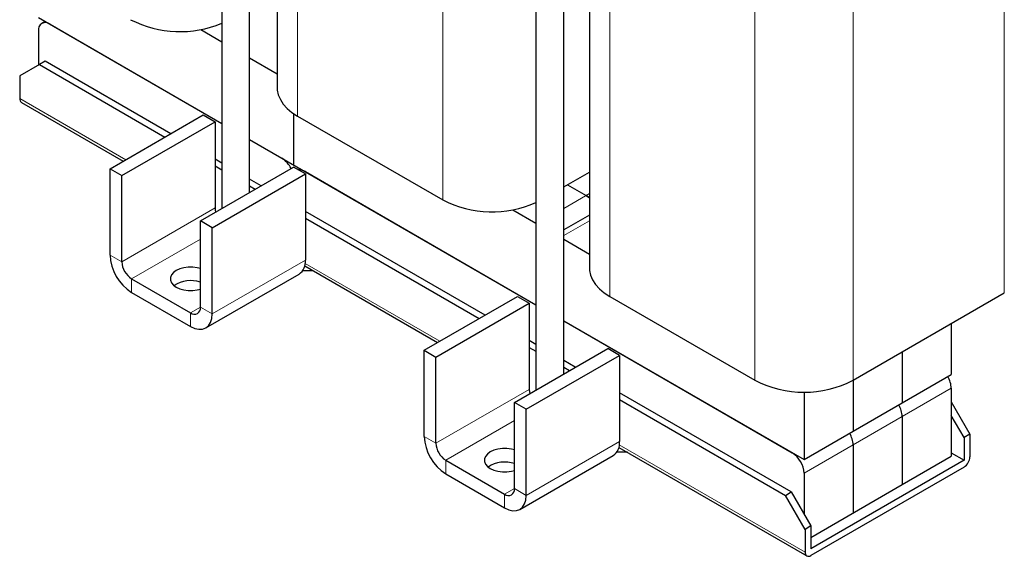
# Model space of a CAD drawing. Header units: millimetres. Extents: x 5 to 418, y 2 to 292.
# Tile 15 of 21: x 322 to 379, y 59 to 90. Entities that reach past the tile are written whole.
import ezdxf

# ---------------------------------------------------------------- set-up
doc = ezdxf.new("R2010")
doc.units = ezdxf.units.MM

msp = doc.modelspace()

# ---------------------------------------------------------------- linework, layer by layer
at = {"color": 7, "linetype": 'Continuous', "lineweight": 25}
for p, q in [((335.0253, 79.722), (335.0253, 126.6373)), ((333.4253, 125.7137), (333.4253, 78.7984)), ((336.6176, 121.2956), (336.6176, 85.7598)), ((353.1273, 69.272), (353.1273, 116.1873)), ((351.5273, 115.2637), (351.5273, 68.3484)), ((354.6064, 110.9109), (354.6064, 75.3751)), ((322.8551, 89.8081), (333.4253, 83.706)), ((323.2527, 89.5785), (323.0539, 89.4638)), ((323.5339, 89.4162), (333.4253, 83.706)), ((332.2109, 89.1104), (333.4253, 88.4093)), ((322.8551, 89.0242), (322.8551, 87.0646)), ((335.0253, 87.4856), (336.6176, 86.5665)), ((322.9116, 87.0973), (321.7803, 86.444)), ((323.251, 87.2932), (322.9116, 87.0973)), ((322.9116, 87.0973), (330.152, 82.9175)), ((330.4914, 83.1134), (323.251, 87.2932)), ((321.7803, 86.444), (321.7803, 85.1375)), ((321.8797, 84.9177), (327.7483, 81.5299)), ((326.9846, 81.089), (332.3586, 84.1913)), ((332.3586, 84.1913), (333.0374, 83.7994)), ((337.5629, 84.269), (337.5629, 81.3175)), ((337.7892, 84.1269), (346.1613, 79.2938)), ((327.6634, 80.6971), (333.0374, 83.7994)), ((333.0374, 83.7994), (333.0374, 78.8349)), ((335.0253, 82.7824), (351.5273, 73.256)), ((335.0253, 82.7824), (336.8841, 81.7093)), ((332.1889, 78.0846), (337.5629, 81.1869)), ((333.4253, 81.4197), (333.0374, 81.6437)), ((333.0374, 81.2518), (333.4253, 81.0279)), ((338.2417, 80.7951), (337.5629, 81.1869)), ((326.9846, 76.1244), (326.9846, 81.089)), ((326.9846, 81.089), (327.6634, 80.6971)), ((327.6634, 75.7325), (327.6634, 80.6971)), ((332.8677, 77.6927), (338.2417, 80.7951)), ((337.9606, 81.0879), (337.8475, 81.0226)), ((338.2417, 80.9256), (351.5273, 73.256)), ((338.2417, 80.7951), (338.2417, 75.8305)), ((353.1273, 80.0495), (354.6064, 80.9034)), ((335.6957, 80.1091), (335.0253, 80.4961)), ((335.0253, 80.1042), (335.3563, 79.9131)), ((353.3453, 80.1754), (354.4203, 79.5548)), ((348.5934, 72.6634), (338.2417, 78.6393)), ((350.1997, 78.7257), (351.5273, 77.9593)), ((354.6064, 78.4193), (353.1273, 77.5654)), ((332.8677, 77.6927), (332.1889, 78.0846)), ((332.1889, 73.12), (332.1889, 78.0846)), ((338.2417, 78.2474), (348.254, 72.4675)), ((332.8677, 72.7281), (332.8677, 77.6927)), ((353.1273, 77.0356), (354.6064, 76.1817)), ((338.2024, 75.4948), (345.8502, 71.0798)), ((332.5031, 71.9223), (337.8771, 75.0247)), ((338.6962, 75.2098), (338.0761, 75.2098)), ((328.2291, 74.7527), (331.6232, 72.7933)), ((328.2291, 73.9688), (331.6232, 72.0095)), ((369.8069, 68.9091), (378.5185, 73.9382)), ((345.0865, 70.6389), (350.4605, 73.7413)), ((345.7653, 70.2471), (351.1393, 73.3494)), ((350.4605, 73.7413), (351.1393, 73.3494)), ((351.1393, 73.3494), (351.1393, 68.3848)), ((355.7779, 73.7422), (364.1501, 68.9091)), ((353.1273, 72.3323), (366.9785, 64.3362)), ((353.1273, 72.3323), (366.2997, 64.7281)), ((375.4638, 72.1747), (375.4638, 69.2346)), ((351.5273, 70.9697), (351.1393, 71.1937)), ((345.0865, 65.6744), (345.0865, 70.6389)), ((345.0865, 70.6389), (345.7653, 70.2471)), ((350.2908, 67.6346), (355.6648, 70.7369)), ((351.1393, 70.8018), (351.5273, 70.5778)), ((356.3436, 70.345), (355.6648, 70.7369)), ((372.6354, 70.5419), (372.6354, 67.6018)), ((345.7653, 65.2825), (345.7653, 70.2471)), ((350.9696, 67.2427), (356.3436, 70.345)), ((353.7977, 69.659), (353.1273, 70.0461)), ((356.3436, 70.345), (356.3436, 65.3805)), ((353.1273, 69.6542), (353.4583, 69.4631)), ((372.6354, 67.6018), (375.4638, 69.2346)), ((369.8069, 68.9091), (369.8069, 65.969)), ((366.2431, 62.4744), (356.3436, 68.1893)), ((366.9785, 68.2328), (366.9785, 64.3362)), ((375.4638, 68.4508), (375.4638, 64.5314)), ((350.9696, 67.2427), (350.2908, 67.6346)), ((350.2908, 62.67), (350.2908, 67.6346)), ((356.3436, 67.7974), (365.9037, 62.2785)), ((369.8069, 65.969), (372.6354, 67.6018)), ((375.4638, 67.6668), (376.5386, 65.8052)), ((350.9696, 62.2781), (350.9696, 67.2427)), ((372.6354, 66.8179), (372.6354, 62.8985)), ((376.1992, 65.6092), (375.4638, 66.883)), ((366.9785, 64.3362), (369.8069, 65.969)), ((376.5386, 65.8052), (376.1992, 65.6092)), ((376.1992, 65.6092), (376.1992, 64.3028)), ((376.5386, 65.8052), (376.5386, 64.4987)), ((356.7981, 64.7598), (356.178, 64.7598)), ((356.3043, 65.0448), (367.1345, 58.7927)), ((369.8069, 65.1851), (369.8069, 61.2657)), ((375.4638, 64.7273), (376.1992, 64.3028)), ((346.331, 64.3027), (349.7251, 62.3433)), ((350.605, 61.4723), (355.9791, 64.5747)), ((376.1992, 64.3028), (367.3745, 59.2084)), ((372.6354, 62.8985), (375.4638, 64.5314)), ((366.9785, 63.5523), (366.9785, 61.2007)), ((376.1992, 63.9108), (367.3745, 58.8164)), ((346.331, 63.5188), (349.7251, 61.5594)), ((365.9037, 62.2785), (366.2431, 62.4744)), ((366.2431, 62.4744), (367.3745, 60.5148)), ((367.3745, 59.8615), (372.6354, 62.8985)), ((367.0351, 60.3189), (365.9037, 62.2785)), ((367.3745, 60.5148), (367.0351, 60.3189)), ((367.0351, 60.3189), (367.0351, 59.0124)), ((367.3745, 60.5148), (367.3745, 59.2084))]:
    msp.add_line(p, q, dxfattribs=at)
at = {"color": 7, "linetype": 'Continuous', "lineweight": 18}
for p, q in [((337.7892, 119.6628), (337.7892, 84.1269)), ((346.1613, 114.8297), (346.1613, 79.2938)), ((355.7779, 109.2781), (355.7779, 73.7422)), ((378.5185, 109.474), (378.5185, 73.9382)), ((364.1501, 104.445), (364.1501, 68.9091)), ((369.8069, 104.445), (369.8069, 68.9091)), ((321.7803, 85.1375), (327.8889, 81.611)), ((353.1273, 78.8083), (354.6064, 79.6622)), ((327.6634, 75.7325), (333.0374, 78.8349)), ((333.0635, 78.6238), (333.0932, 78.6067)), ((354.6064, 78.0947), (353.1273, 77.2408)), ((332.1889, 77.0387), (328.2291, 74.7527)), ((327.6634, 75.7325), (326.9846, 76.1244)), ((332.8677, 72.7281), (338.2417, 75.8305)), ((338.2301, 75.6412), (345.9909, 71.161)), ((328.2291, 74.7527), (328.2291, 73.9688)), ((332.1889, 73.1199), (331.6232, 72.7933)), ((331.6232, 72.7933), (331.6232, 72.0095)), ((332.1889, 73.12), (332.8677, 72.7281)), ((345.7653, 65.2825), (351.1393, 68.3848)), ((351.1654, 68.1738), (351.1952, 68.1566)), ((375.4638, 68.4508), (372.6354, 66.8179)), ((350.2908, 66.5886), (346.331, 64.3027)), ((372.6354, 66.8179), (369.8069, 65.1851)), ((345.7653, 65.2825), (345.0865, 65.6744)), ((350.9696, 62.2781), (356.3436, 65.3805)), ((356.332, 65.1912), (367.0351, 59.0124)), ((369.8069, 65.1851), (366.9785, 63.5523)), ((346.331, 64.3027), (346.331, 63.5188)), ((350.2908, 62.6699), (349.7251, 62.3433)), ((350.2908, 62.67), (350.9696, 62.2781)), ((349.7251, 62.3433), (349.7251, 61.5594))]:
    msp.add_line(p, q, dxfattribs=at)
at = {"color": 7, "linetype": 'Continuous', "lineweight": 25, "flags": 128}
for points in [[(336.6176, 85.7598), (336.6249, 85.6203), (336.6831, 85.3435), (336.7987, 85.0728), (336.97, 84.8121), (337.1945, 84.5652), (337.4688, 84.3357), (337.7892, 84.1269)], [(354.6064, 79.4174), (354.5527, 79.4633), (354.4203, 79.5548)], [(354.4203, 79.5548), (354.5527, 79.4633), (354.6064, 79.4174)], [(333.0374, 78.8349), (333.0483, 78.7012), (333.071, 78.5938)], [(332.1889, 75.3426), (332.0089, 75.3892), (331.754, 75.4228), (331.4924, 75.4228), (331.2374, 75.3892), (331.0018, 75.3236), (330.7973, 75.2295), (330.6342, 75.1115), (330.5207, 74.9754), (330.4625, 74.8282), (330.4625, 74.6772), (330.5207, 74.53), (330.6342, 74.394), (330.7973, 74.2759), (331.0018, 74.1818), (331.2374, 74.1163), (331.4924, 74.0827), (331.754, 74.0827), (332.0089, 74.1163), (332.1889, 74.1628)], [(354.6064, 75.3751), (354.6137, 75.2356), (354.6719, 74.9588), (354.7875, 74.6881), (354.9588, 74.4273), (355.1833, 74.1804), (355.4576, 73.951), (355.7779, 73.7422)], [(331.6232, 72.0095), (331.866, 71.8969), (332.0994, 71.8439), (332.3146, 71.8525), (332.5032, 71.9224), (332.658, 72.0508), (332.773, 72.2329), (332.8438, 72.4616), (332.8677, 72.7281)], [(351.1393, 68.3848), (351.1502, 68.2511), (351.1729, 68.1438)], [(350.2908, 64.8926), (350.1109, 64.9391), (349.8559, 64.9727), (349.5943, 64.9727), (349.3393, 64.9391), (349.1037, 64.8736), (348.8992, 64.7795), (348.7361, 64.6614), (348.6227, 64.5254), (348.5645, 64.3782), (348.5645, 64.2272), (348.6227, 64.08), (348.7361, 63.944), (348.8992, 63.8259), (349.1037, 63.7318), (349.3393, 63.6663), (349.5943, 63.6327), (349.8559, 63.6327), (350.1109, 63.6663), (350.2908, 63.7128)], [(349.7251, 61.5594), (349.9679, 61.4469), (350.2014, 61.3939), (350.4165, 61.4025), (350.6051, 61.4723), (350.7599, 61.6008), (350.8749, 61.7828), (350.9457, 62.0116), (350.9696, 62.2781)]]:
    msp.add_lwpolyline(points, dxfattribs=at)
at = {"color": 7, "linetype": 'Continuous', "lineweight": 25}
for centre, radius, start, end in [((331.0185, 95.2336), 6.2417, 242.87318, 292.68197), ((323.2689, 89.0914), 0.4192, 50.79671, 189.21404), ((322.0155, 85.1115), 0.2366, 173.70115, 234.98667), ((336.122, 80.5018), 1.4279, 24.89297, 57.74445), ((337.9369, 80.457), 0.559, 56.95505, 97.21911), ((349.0028, 84.806), 6.2014, 242.72917, 294.02154), ((329.6865, 76.2473), 2.7048, 182.60548, 237.39452), ((328.8916, 75.7884), 1.2294, 182.60548, 237.39452), ((337.4045, 75.7239), 0.844, 304.05635, 7.25583), ((331.6348, 72.8974), 1.7513, 71.55744, 123.322), ((331.844, 73.0641), 0.3494, 230.79671, 9.21404), ((366.9785, 74.3481), 6.1305, 242.52431, 297.47569), ((374.064, 68.3988), 1.4008, 2.12362, 30.97784), ((371.2146, 66.7598), 1.4219, 2.34267, 30.75879), ((371.2355, 66.766), 1.4008, 2.12362, 30.97784), ((368.3862, 65.127), 1.4219, 2.34267, 30.75879), ((368.4071, 65.1332), 1.4008, 2.12362, 30.97784), ((347.7885, 65.7973), 2.7048, 182.60548, 237.39452), ((346.9935, 65.3384), 1.2294, 182.60548, 237.39452), ((355.5064, 65.2739), 0.844, 304.05635, 7.25583), ((365.5047, 63.4852), 1.4753, 2.60548, 57.39452), ((349.7368, 62.4474), 1.7513, 71.55744, 123.322), ((375.8017, 64.5322), 0.7377, 302.60548, 357.39452), ((349.9459, 62.614), 0.3494, 230.79671, 9.21404), ((367.242, 58.9789), 0.2096, 170.78596, 309.20329)]:
    msp.add_arc(centre, radius, start, end, dxfattribs=at)

doc.saveas('drawing.dxf')
